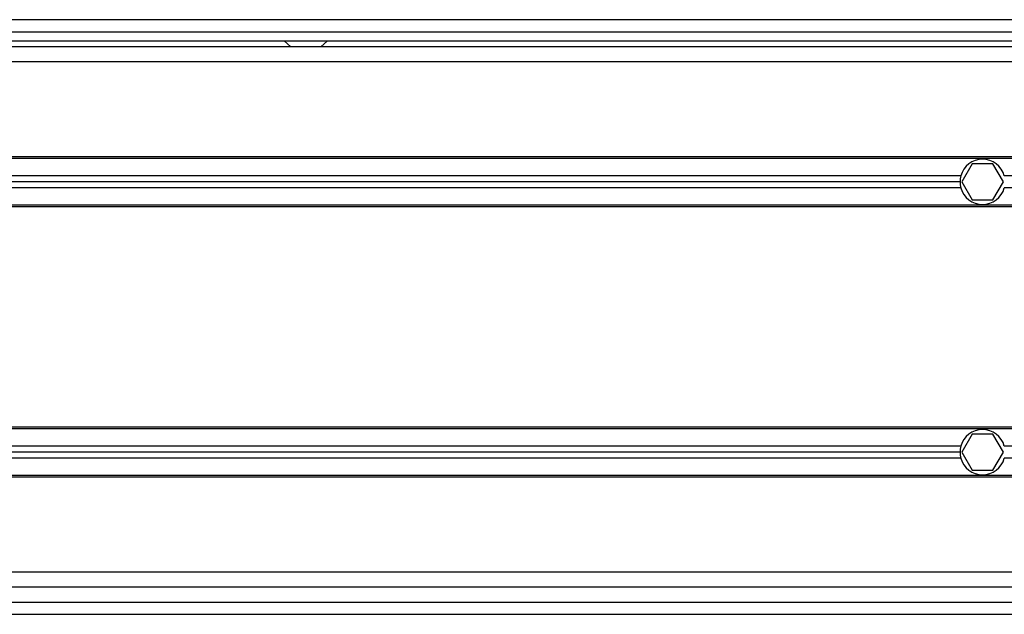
# Model space of a CAD drawing. Header units: millimetres. Extents: x 0 to 420, y 0 to 297.
# Tile 25 of 71: x 85.82 to 94.89, y 233.79 to 239.27. Entities that reach past the tile are written whole.
import ezdxf

# ---------------------------------------------------------------- set-up
doc = ezdxf.new("R2010")
doc.units = ezdxf.units.MM

msp = doc.modelspace()

# ---------------------------------------------------------------- linework, layer by layer
at = {"color": 7, "linetype": 'Continuous', "lineweight": 25}
for p, q in [((220.64587, 239.27439), (59.35413, 239.27439)), ((61.29273, 239.16361), (139.72306, 239.16361)), ((61.29273, 239.08053), (139.72306, 239.08053)), ((206.52176, 239.02514), (73.47824, 239.02514)), ((88.25162, 239.08053), (88.31316, 239.02514)), ((88.59011, 239.02514), (88.65165, 239.08053)), ((206.52176, 238.88667), (73.47824, 238.88667)), ((137.35842, 238.00876), (81.09418, 238.00876)), ((137.35445, 237.99491), (81.09418, 237.99491)), ((94.59061, 237.94506), (94.49468, 237.77889)), ((94.78249, 237.94506), (94.59061, 237.94506)), ((94.87842, 237.77889), (94.78249, 237.94506)), ((94.48636, 237.83428), (81.09418, 237.83428)), ((124.69533, 237.83428), (94.88674, 237.83428)), ((94.47884, 237.77889), (81.09418, 237.77889)), ((94.49468, 237.77889), (94.59061, 237.61273)), ((94.78249, 237.61273), (94.87842, 237.77889)), ((94.48636, 237.72351), (81.09418, 237.72351)), ((124.69533, 237.72351), (94.88674, 237.72351)), ((137.23086, 237.56288), (81.09418, 237.56288)), ((94.59061, 237.61273), (94.78249, 237.61273)), ((137.22692, 237.54903), (81.09418, 237.54903)), ((136.86824, 235.51627), (81.09418, 235.51627)), ((136.86681, 235.50242), (81.09418, 235.50242)), ((94.59061, 235.45257), (94.49468, 235.28641)), ((94.78249, 235.45257), (94.59061, 235.45257)), ((94.87842, 235.28641), (94.78249, 235.45257)), ((94.48636, 235.34179), (81.09418, 235.34179)), ((124.69533, 235.34179), (94.88674, 235.34179)), ((94.47884, 235.28641), (81.09418, 235.28641)), ((94.48636, 235.23102), (81.09418, 235.23102)), ((94.49468, 235.28641), (94.59061, 235.12024)), ((94.78249, 235.12024), (94.87842, 235.28641)), ((124.69533, 235.23102), (94.88674, 235.23102)), ((94.59061, 235.12024), (94.78249, 235.12024)), ((136.83355, 235.07039), (81.09418, 235.07039)), ((136.83304, 235.05654), (81.09418, 235.05654)), ((136.81999, 234.17863), (81.09418, 234.17863)), ((136.82739, 234.04016), (81.09418, 234.04016)), ((81.09418, 233.90169), (136.8323, 233.90169)), ((81.08612, 233.79091), (136.841, 233.79091))]:
    msp.add_line(p, q, dxfattribs=at)
for centre, start, end in [((94.68655, 237.77889), 15.46601, 164.53399), ((94.68655, 237.77889), 164.53399, 180), ((94.68655, 237.77889), 180, 195.46601), ((94.68655, 237.77889), 195.46601, 344.53399), ((94.68655, 235.28641), 15.46601, 164.53399), ((94.68655, 235.28641), 164.53399, 180), ((94.68655, 235.28641), 180, 195.46601), ((94.68655, 235.28641), 195.46601, 344.53399)]:
    msp.add_arc(centre, 0.20771, start, end, dxfattribs=at)

doc.saveas('drawing.dxf')
